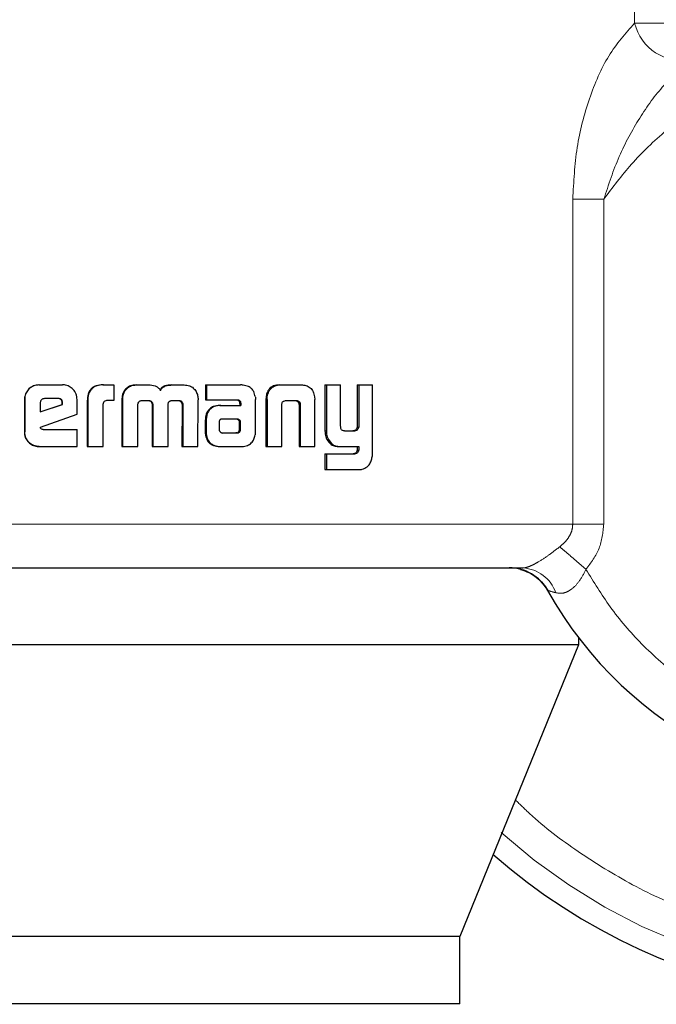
# Model space of a CAD drawing. Header units: millimetres. Extents: x 22 to 263, y 70 to 159.
# Tile 44 of 74: x 166.512 to 167.268, y 70.223 to 71.394. Entities that reach past the tile are written whole.
import ezdxf

# ---------------------------------------------------------------- set-up
doc = ezdxf.new("R2010")
doc.units = ezdxf.units.MM
doc.linetypes.add('PHANTOM', pattern=[12.7, 6.35, -1.27, 1.27, -1.27, 1.27, -1.27])

msp = doc.modelspace()

# ---------------------------------------------------------------- linework, layer by layer
at = {"color": 8, "linetype": 'PHANTOM', "lineweight": 18}
for p, q in [((167.2422, 72.1821), (167.2422, 71.3895)), ((167.2422, 71.3895), (167.283, 71.3895)), ((167.1688, 71.1803), (167.1688, 70.7941)), ((167.2057, 71.1803), (167.1688, 71.1803)), ((167.2057, 70.7941), (167.2057, 71.1803)), ((166.8057, 70.9421), (166.8043, 70.9421)), ((166.8436, 70.9359), (166.8451, 70.9359)), ((166.7322, 70.9178), (166.7333, 70.9178)), ((166.7706, 70.9185), (166.7719, 70.9185)), ((166.8744, 70.9049), (166.8761, 70.9049)), ((166.9089, 70.8777), (166.9107, 70.8777)), ((167.1688, 70.7941), (166.455, 70.7941)), ((167.1688, 70.7941), (167.2057, 70.7941))]:
    msp.add_line(p, q, dxfattribs=at)
at = {"color": 7, "linetype": 'Continuous', "lineweight": 25}
for p, q in [((166.5346, 70.9596), (166.5349, 70.9596)), ((166.5349, 70.9596), (166.5627, 70.9596)), ((166.6106, 70.9596), (166.6112, 70.9596)), ((166.6112, 70.9596), (166.6237, 70.9596)), ((166.6237, 70.9596), (166.6237, 70.941)), ((166.6362, 70.9519), (166.6354, 70.9519)), ((166.6499, 70.9596), (166.6506, 70.9596)), ((166.6506, 70.9596), (166.6647, 70.9596)), ((166.6922, 70.9596), (166.6931, 70.9596)), ((166.6931, 70.9596), (166.707, 70.9596)), ((166.7324, 70.9596), (166.7324, 70.9419)), ((166.7324, 70.9596), (166.7335, 70.9596)), ((166.7335, 70.9596), (166.7335, 70.9419)), ((166.7335, 70.9596), (166.7741, 70.9596)), ((166.8206, 70.9596), (166.8221, 70.9596)), ((166.8221, 70.9596), (166.8461, 70.9596)), ((166.8744, 70.9596), (166.8744, 70.9049)), ((166.8744, 70.9596), (166.8761, 70.9596)), ((166.8761, 70.9596), (166.8761, 70.9049)), ((166.8761, 70.9596), (166.893, 70.9596)), ((166.893, 70.9107), (166.893, 70.9596)), ((166.9126, 70.9596), (166.9126, 70.9095)), ((166.9126, 70.9596), (166.9145, 70.9596)), ((166.9145, 70.9596), (166.9145, 70.9095)), ((166.9145, 70.9596), (166.9309, 70.9596)), ((166.9309, 70.8789), (166.9309, 70.9596)), ((166.5174, 70.9423), (166.5176, 70.9423)), ((166.5174, 70.9423), (166.5174, 70.9036)), ((166.5176, 70.9423), (166.5176, 70.9036)), ((166.5575, 70.9433), (166.5413, 70.9433)), ((166.5799, 70.9248), (166.5799, 70.9423)), ((166.592, 70.9408), (166.592, 70.8863)), ((166.592, 70.9408), (166.5925, 70.9408)), ((166.5925, 70.9408), (166.5925, 70.8863)), ((166.6237, 70.941), (166.6157, 70.941)), ((166.6331, 70.942), (166.6331, 70.8863)), ((166.6331, 70.942), (166.6338, 70.942)), ((166.6338, 70.942), (166.6338, 70.8863)), ((166.657, 70.941), (166.6659, 70.941)), ((166.6926, 70.941), (166.7005, 70.941)), ((166.7032, 70.9396), (166.7042, 70.9396)), ((166.7235, 70.8863), (166.7236, 70.942)), ((166.7324, 70.9419), (166.7335, 70.9419)), ((166.7335, 70.9419), (166.7704, 70.9419)), ((166.7918, 70.9035), (166.7919, 70.9424)), ((166.8043, 70.9421), (166.8043, 70.8863)), ((166.8045, 70.9455), (166.8059, 70.9455)), ((166.8057, 70.9421), (166.8057, 70.8863)), ((166.8287, 70.941), (166.8395, 70.941)), ((166.862, 70.9455), (166.8623, 70.9421)), ((166.8623, 70.8863), (166.8623, 70.9421)), ((166.5361, 70.9383), (166.5361, 70.9275)), ((166.5361, 70.9275), (166.5625, 70.9364)), ((166.5361, 70.9276), (166.5621, 70.9364)), ((166.5625, 70.9382), (166.5621, 70.9382)), ((166.5621, 70.9364), (166.5621, 70.9382)), ((166.5625, 70.9364), (166.5621, 70.9364)), ((166.5625, 70.9364), (166.5625, 70.9382)), ((166.611, 70.8863), (166.611, 70.9371)), ((166.6521, 70.8863), (166.6519, 70.9354)), ((166.6689, 70.9363), (166.6689, 70.8863)), ((166.6689, 70.9363), (166.6698, 70.9363)), ((166.6698, 70.9363), (166.6698, 70.8863)), ((166.6879, 70.8863), (166.6879, 70.9363)), ((166.7046, 70.9354), (166.7044, 70.8863)), ((166.7046, 70.9354), (166.7056, 70.9354)), ((166.7056, 70.9354), (166.7054, 70.8863)), ((166.7494, 70.9351), (166.7506, 70.9351)), ((166.7506, 70.9351), (166.7743, 70.9351)), ((166.7729, 70.9391), (166.7729, 70.9381)), ((166.7729, 70.9391), (166.7742, 70.9391)), ((166.7729, 70.9381), (166.7742, 70.9381)), ((166.7731, 70.9371), (166.7731, 70.9351)), ((166.7731, 70.9371), (166.7743, 70.9371)), ((166.7742, 70.9391), (166.7742, 70.9381)), ((166.7743, 70.9371), (166.7743, 70.9351)), ((166.8231, 70.8863), (166.8231, 70.937)), ((166.8434, 70.937), (166.845, 70.937)), ((166.8436, 70.9359), (166.8436, 70.8863)), ((166.8451, 70.9359), (166.8451, 70.8863)), ((166.5364, 70.9095), (166.5799, 70.9248)), ((166.7322, 70.9178), (166.7322, 70.9028)), ((166.7333, 70.9178), (166.7333, 70.9028)), ((166.7521, 70.9189), (166.7513, 70.9187)), ((166.7531, 70.9189), (166.7521, 70.9189)), ((166.7694, 70.919), (166.7531, 70.9189)), ((166.5395, 70.9066), (166.5799, 70.9066)), ((166.5799, 70.8863), (166.5799, 70.9066)), ((166.7485, 70.9152), (166.7485, 70.9141)), ((166.7485, 70.9141), (166.7486, 70.9066)), ((166.7729, 70.9067), (166.7728, 70.9148)), ((166.774, 70.9148), (166.7728, 70.9148)), ((166.7742, 70.9067), (166.7729, 70.9067)), ((166.7742, 70.9067), (166.774, 70.9148)), ((166.8975, 70.9049), (166.9093, 70.9049)), ((166.9086, 70.905), (166.9104, 70.905)), ((166.9126, 70.9095), (166.9145, 70.9095)), ((166.5174, 70.9036), (166.5176, 70.9036)), ((166.7322, 70.9028), (166.7333, 70.9028)), ((166.7324, 70.8996), (166.7335, 70.8996)), ((166.7531, 70.9024), (166.7684, 70.9024)), ((166.7532, 70.9023), (166.7696, 70.9024)), ((166.7696, 70.9024), (166.7684, 70.9024)), ((166.7732, 70.9038), (166.7719, 70.9038)), ((166.8767, 70.8946), (166.8784, 70.8946)), ((166.5349, 70.8863), (166.5346, 70.8863)), ((166.5349, 70.8863), (166.5799, 70.8863)), ((166.592, 70.8863), (166.5925, 70.8863)), ((166.5925, 70.8863), (166.611, 70.8863)), ((166.6331, 70.8863), (166.6338, 70.8863)), ((166.6338, 70.8863), (166.6521, 70.8863)), ((166.6689, 70.8863), (166.6698, 70.8863)), ((166.6698, 70.8863), (166.6879, 70.8863)), ((166.7044, 70.8863), (166.7054, 70.8863)), ((166.7054, 70.8863), (166.7235, 70.8863)), ((166.7503, 70.8863), (166.7515, 70.8863)), ((166.7515, 70.8863), (166.7759, 70.8863)), ((166.8043, 70.8863), (166.8057, 70.8863)), ((166.8057, 70.8863), (166.8231, 70.8863)), ((166.8436, 70.8863), (166.8451, 70.8863)), ((166.8451, 70.8863), (166.8623, 70.8863)), ((166.8911, 70.8863), (166.8929, 70.8863)), ((166.8929, 70.8863), (166.9145, 70.8863)), ((166.9126, 70.8863), (166.9126, 70.882)), ((166.9126, 70.882), (166.9145, 70.882)), ((166.9145, 70.8863), (166.9145, 70.882)), ((166.8744, 70.8775), (166.8744, 70.8589)), ((166.8744, 70.8775), (166.8761, 70.8775)), ((166.8761, 70.8775), (166.8761, 70.8589)), ((166.8761, 70.8775), (166.9097, 70.8775)), ((166.8744, 70.8589), (166.8761, 70.8589)), ((166.8761, 70.8589), (166.9153, 70.8589)), ((167.1756, 70.6591), (167.1756, 70.6507)), ((167.1756, 70.6507), (165.6396, 70.6507)), ((167.1756, 70.6507), (167.0346, 70.3037)), ((167.0346, 70.3037), (165.761, 70.3037)), ((167.0346, 70.2237), (167.0346, 70.3037)), ((167.0346, 70.2237), (165.761, 70.2237))]:
    msp.add_line(p, q, dxfattribs=at)
at = {"color": 8, "linetype": 'PHANTOM', "lineweight": 18}
for centre, radius, start, end in [((167.2998, 71.404), 0.0593, 194.1112, 279.1062), ((167.5481, 70.9433), 0.6941, 227.9991, 0), ((167.1074, 70.6986), 0.0434, 18.5507, 87.08)]:
    msp.add_arc(centre, radius, start, end, dxfattribs=at)
at = {"color": 7, "linetype": 'Continuous', "lineweight": 25}
for centre, radius, start, end in [((167.5481, 70.9433), 0.4685, 209.1217, 56.7142), ((167.5481, 70.9433), 0.72, 228.7799, 0), ((167.0934, 70.69), 0.0521, 29.1217, 90)]:
    msp.add_arc(centre, radius, start, end, dxfattribs=at)
at = {"color": 8, "linetype": 'PHANTOM', "lineweight": 18}
for points, knots in [([(167.2422, 71.3895), (167.2315, 71.3775), (167.2101, 71.3534), (167.1874, 71.3003), (167.172, 71.2422), (167.1699, 71.2009), (167.1688, 71.1803)], [0, 0, 0, 0, 0.250124, 0.499331, 0.749126, 1, 1, 1, 1]), ([(167.1845, 70.7403), (167.1937, 70.7252), (167.2129, 70.6937), (167.2508, 70.6498), (167.2977, 70.6084), (167.3545, 70.5725), (167.4202, 70.5448), (167.493, 70.5282), (167.57, 70.525), (167.6475, 70.5364), (167.7212, 70.5619), (167.7877, 70.5999), (167.8442, 70.6475), (167.8893, 70.7014), (167.9229, 70.7582), (167.9458, 70.8151), (167.9592, 70.8701), (167.9651, 70.9232), (167.9644, 70.9766), (167.9562, 71.0326), (167.939, 71.0915), (167.911, 71.1513), (167.8712, 71.2093), (167.8195, 71.2621), (167.757, 71.3063), (167.686, 71.3388), (167.61, 71.3575), (167.5331, 71.3617), (167.459, 71.3522), (167.3909, 71.3309), (167.331, 71.3006), (167.2803, 71.2639), (167.2384, 71.224), (167.2163, 71.1944), (167.2057, 71.1803)], [0, 0, 0, 0, 0.024626, 0.051455, 0.080502, 0.111688, 0.144811, 0.179531, 0.215376, 0.25177, 0.288076, 0.323673, 0.358006, 0.390637, 0.421263, 0.449718, 0.475951, 0.499998, 0.52406, 0.550308, 0.578778, 0.609419, 0.642062, 0.676405, 0.712009, 0.748318, 0.78471, 0.82055, 0.855261, 0.888371, 0.919543, 0.948576, 0.975389, 1, 1, 1, 1]), ([(167.2057, 71.1803), (167.2113, 71.1975), (167.2224, 71.2313), (167.2472, 71.2768), (167.2756, 71.3167), (167.2982, 71.336), (167.3092, 71.3454)], [0, 0, 0, 0, 0.265014, 0.521284, 0.766879, 1, 1, 1, 1]), ([(168.2029, 70.9433), (168.2024, 70.9239), (168.2014, 70.8839), (168.1927, 70.8224), (168.1772, 70.7572), (168.1531, 70.6888), (168.1185, 70.6182), (168.0765, 70.554), (168.0292, 70.4973), (167.9788, 70.4483), (167.921, 70.4033), (167.8563, 70.3638), (167.7853, 70.3312), (167.7093, 70.3069), (167.6296, 70.2918), (167.5481, 70.2868), (167.4666, 70.2918), (167.3869, 70.3069), (167.3109, 70.3313), (167.2398, 70.3637), (167.1754, 70.4036), (167.1291, 70.438), (167.1063, 70.4608), (167.1007, 70.4663)], [0, 0, 0, 0, 0.038195, 0.078918, 0.122126, 0.170129, 0.221696, 0.276885, 0.320981, 0.367142, 0.415234, 0.465063, 0.516374, 0.568856, 0.622148, 0.675856, 0.729563, 0.782855, 0.835338, 0.886648, 0.936478, 0.984569, 1, 1, 1, 1]), ([(167.1533, 70.7672), (167.1556, 70.7691), (167.1598, 70.7727), (167.1648, 70.7794), (167.1682, 70.7865), (167.1686, 70.7916), (167.1688, 70.7941)], [0, 0, 0, 0, 0.276691, 0.532904, 0.771966, 1, 1, 1, 1]), ([(167.1845, 70.7403), (167.1905, 70.7483), (167.2024, 70.7643), (167.2046, 70.7842), (167.2057, 70.7941)], [0, 0, 0, 0, 0.500879, 1, 1, 1, 1]), ([(167.1096, 70.742), (167.1107, 70.7421), (167.1129, 70.7423), (167.1172, 70.7437), (167.1222, 70.7459), (167.1299, 70.7502), (167.1407, 70.7574), (167.149, 70.7638), (167.1533, 70.7672)], [0, 0, 0, 0, 0.118401, 0.234247, 0.350618, 0.469017, 0.720981, 1, 1, 1, 1]), ([(167.1533, 70.7672), (167.1553, 70.7655), (167.1593, 70.7621), (167.167, 70.7554), (167.1756, 70.748), (167.1815, 70.7429), (167.1845, 70.7403)], [0, 0, 0, 0, 0.246736, 0.500007, 0.753276, 1, 1, 1, 1]), ([(167.1486, 70.7125), (167.1517, 70.712), (167.1564, 70.7113), (167.1632, 70.714), (167.1697, 70.7182), (167.1776, 70.7269), (167.1822, 70.7357), (167.1845, 70.7403)], [0, 0, 0, 0, 0.248984, 0.36944, 0.488646, 0.733647, 1, 1, 1, 1]), ([(167.1389, 70.7153), (167.139, 70.7153), (167.1393, 70.7152), (167.1418, 70.7144), (167.1459, 70.7133), (167.1486, 70.7125)], [0, 0, 0, 0, 0.24393, 0.491216, 1, 1, 1, 1])]:
    msp.add_open_spline(points, degree=3, knots=knots, dxfattribs=at)
at = {"color": 7, "linetype": 'Continuous', "lineweight": 25}
for points, knots in [([(166.5346, 70.9596), (166.5324, 70.9594), (166.528, 70.9589), (166.5227, 70.9552), (166.5189, 70.9503), (166.5175, 70.9457), (166.5174, 70.943), (166.5174, 70.9423)], [0, 0, 0, 0, 0.241651, 0.484809, 0.698274, 0.917573, 1, 1, 1, 1]), ([(166.5349, 70.9596), (166.5327, 70.9594), (166.5283, 70.9589), (166.5229, 70.9552), (166.5191, 70.9503), (166.5177, 70.9457), (166.5176, 70.943), (166.5176, 70.9423)], [0, 0, 0, 0, 0.242858, 0.487206, 0.701498, 0.91994, 1, 1, 1, 1]), ([(166.5799, 70.9423), (166.5797, 70.9445), (166.5793, 70.9489), (166.5755, 70.9543), (166.5706, 70.9581), (166.5661, 70.9595), (166.5634, 70.9596), (166.5627, 70.9596)], [0, 0, 0, 0, 0.242788, 0.486944, 0.700808, 0.920418, 1, 1, 1, 1]), ([(166.6106, 70.9596), (166.6079, 70.9594), (166.6036, 70.9592), (166.5981, 70.9566), (166.5948, 70.953), (166.5923, 70.9476), (166.5921, 70.9434), (166.592, 70.9408)], [0, 0, 0, 0, 0.264573, 0.426955, 0.590397, 0.738817, 1, 1, 1, 1]), ([(166.6112, 70.9596), (166.6085, 70.9594), (166.6042, 70.9592), (166.5987, 70.9565), (166.5953, 70.953), (166.5929, 70.9476), (166.5926, 70.9434), (166.5925, 70.9408)], [0, 0, 0, 0, 0.266681, 0.429107, 0.592559, 0.741002, 1, 1, 1, 1]), ([(166.6354, 70.9519), (166.6348, 70.9507), (166.6337, 70.9486), (166.6332, 70.9451), (166.6331, 70.943), (166.6331, 70.942)], [0, 0, 0, 0, 0.391796, 0.692713, 1, 1, 1, 1]), ([(166.6362, 70.9519), (166.6355, 70.9507), (166.6344, 70.9485), (166.6339, 70.9451), (166.6338, 70.943), (166.6338, 70.942)], [0, 0, 0, 0, 0.395632, 0.694715, 1, 1, 1, 1]), ([(166.6499, 70.9596), (166.6477, 70.9594), (166.6438, 70.9591), (166.6387, 70.9561), (166.6365, 70.9533), (166.6354, 70.9519)], [0, 0, 0, 0, 0.3841883, 0.690387, 1, 1, 1, 1]), ([(166.6362, 70.9519), (166.6376, 70.9537), (166.6403, 70.957), (166.6457, 70.9593), (166.6491, 70.9595), (166.6506, 70.9596)], [0, 0, 0, 0, 0.4064119, 0.7245136, 1, 1, 1, 1]), ([(166.6647, 70.9596), (166.6673, 70.9594), (166.6713, 70.9592), (166.6761, 70.9567), (166.678, 70.9545), (166.6789, 70.9532), (166.6789, 70.9531)], [0, 0, 0, 0, 0.483323, 0.726048, 0.969936, 1, 1, 1, 1]), ([(166.6922, 70.9596), (166.6894, 70.9594), (166.6854, 70.9592), (166.6804, 70.9565), (166.6788, 70.9543), (166.6781, 70.9531)], [0, 0, 0, 0, 0.500171, 0.750196, 1, 1, 1, 1]), ([(166.6789, 70.9531), (166.6797, 70.9543), (166.6813, 70.9565), (166.6863, 70.9592), (166.6904, 70.9594), (166.6931, 70.9596)], [0, 0, 0, 0, 0.249419, 0.499467, 1, 1, 1, 1]), ([(166.707, 70.9596), (166.7091, 70.9594), (166.713, 70.9591), (166.7181, 70.9561), (166.7202, 70.9533), (166.7212, 70.9519)], [0, 0, 0, 0, 0.385737, 0.692182, 1, 1, 1, 1]), ([(166.7212, 70.9519), (166.722, 70.9503), (166.7231, 70.948), (166.7235, 70.9446), (166.7236, 70.9428), (166.7236, 70.942)], [0, 0, 0, 0, 0.499166, 0.749512, 1, 1, 1, 1]), ([(166.7771, 70.9593), (166.7766, 70.9594), (166.7756, 70.9596), (166.7746, 70.9596), (166.7741, 70.9596)], [0, 0, 0, 0, 0.500473, 1, 1, 1, 1]), ([(166.7916, 70.9456), (166.7911, 70.9477), (166.7903, 70.9512), (166.7872, 70.9553), (166.7829, 70.9582), (166.7793, 70.9589), (166.7771, 70.9593)], [0, 0, 0, 0, 0.282974, 0.488492, 0.693741, 1, 1, 1, 1]), ([(166.8206, 70.9596), (166.8181, 70.9594), (166.8141, 70.9591), (166.8093, 70.9562), (166.8062, 70.9522), (166.805, 70.9484), (166.8046, 70.946), (166.8045, 70.9455)], [0, 0, 0, 0, 0.32828, 0.515883, 0.703929, 0.942648, 1, 1, 1, 1]), ([(166.8059, 70.9455), (166.8064, 70.9476), (166.8071, 70.9512), (166.8101, 70.9556), (166.8142, 70.9584), (166.8184, 70.9595), (166.8212, 70.9596), (166.8221, 70.9596)], [0, 0, 0, 0, 0.259945, 0.447476, 0.635303, 0.880865, 1, 1, 1, 1]), ([(166.8461, 70.9596), (166.848, 70.9595), (166.8509, 70.9593), (166.8545, 70.9579), (166.8569, 70.9563), (166.8589, 70.9541), (166.861, 70.9506), (166.8616, 70.9475), (166.862, 70.9455)], [0, 0, 0, 0, 0.250378, 0.375664, 0.500804, 0.622406, 0.750729, 1, 1, 1, 1]), ([(166.5413, 70.9433), (166.5406, 70.9432), (166.5392, 70.9431), (166.5375, 70.9419), (166.5364, 70.9403), (166.5362, 70.9391), (166.5361, 70.9384), (166.5361, 70.9383)], [0, 0, 0, 0, 0.2719133, 0.5193407, 0.7554286, 0.9650539, 1, 1, 1, 1]), ([(166.5621, 70.9382), (166.5621, 70.9391), (166.562, 70.9404), (166.5611, 70.9419), (166.56, 70.9427), (166.5587, 70.9432), (166.5577, 70.9433), (166.5571, 70.9433)], [0, 0, 0, 0, 0.31758, 0.474625, 0.632155, 0.786743, 1, 1, 1, 1]), ([(166.5625, 70.9382), (166.5625, 70.9389), (166.5624, 70.9401), (166.5617, 70.9417), (166.5607, 70.9426), (166.5593, 70.9432), (166.5582, 70.9433), (166.5575, 70.9433)], [0, 0, 0, 0, 0.2733344, 0.4361848, 0.6005705, 0.7495978, 1, 1, 1, 1]), ([(166.6157, 70.941), (166.6151, 70.9409), (166.6138, 70.9407), (166.6123, 70.9399), (166.6114, 70.9388), (166.611, 70.9379), (166.611, 70.9373), (166.611, 70.9371)], [0, 0, 0, 0, 0.279053, 0.561621, 0.734953, 0.908816, 1, 1, 1, 1]), ([(166.652, 70.9367), (166.6523, 70.9375), (166.6527, 70.9389), (166.654, 70.9402), (166.6554, 70.9409), (166.6565, 70.941), (166.657, 70.941)], [0, 0, 0, 0, 0.369173, 0.567783, 0.766328, 1, 1, 1, 1]), ([(166.665, 70.941), (166.6657, 70.9408), (166.6668, 70.9404), (166.6681, 70.9393), (166.6687, 70.9381), (166.6689, 70.937), (166.6689, 70.9364), (166.6689, 70.9363)], [0, 0, 0, 0, 0.326589, 0.527903, 0.729272, 0.942532, 1, 1, 1, 1]), ([(166.6659, 70.941), (166.6666, 70.9408), (166.6677, 70.9404), (166.6689, 70.9393), (166.6696, 70.9381), (166.6697, 70.937), (166.6698, 70.9364), (166.6698, 70.9363)], [0, 0, 0, 0, 0.326459, 0.527509, 0.728848, 0.941248, 1, 1, 1, 1]), ([(166.6879, 70.9363), (166.688, 70.937), (166.6881, 70.9381), (166.689, 70.9395), (166.6899, 70.9402), (166.6905, 70.9405), (166.6907, 70.9406)], [0, 0, 0, 0, 0.369438, 0.615515, 0.86109, 1, 1, 1, 1]), ([(166.6907, 70.9406), (166.6909, 70.9407), (166.6913, 70.9408), (166.692, 70.9409), (166.6924, 70.941), (166.6926, 70.941)], [0, 0, 0, 0, 0.337455, 0.668167, 1, 1, 1, 1]), ([(166.6995, 70.941), (166.7001, 70.941), (166.701, 70.9409), (166.7023, 70.9405), (166.7029, 70.9399), (166.7032, 70.9396)], [0, 0, 0, 0, 0.37986, 0.700521, 1, 1, 1, 1]), ([(166.7005, 70.941), (166.701, 70.941), (166.7019, 70.9409), (166.7033, 70.9406), (166.7039, 70.9399), (166.7042, 70.9396)], [0, 0, 0, 0, 0.344289, 0.692504, 1, 1, 1, 1]), ([(166.7032, 70.9396), (166.7036, 70.9392), (166.7043, 70.9382), (166.7045, 70.9367), (166.7046, 70.9357), (166.7046, 70.9354)], [0, 0, 0, 0, 0.365371, 0.814839, 1, 1, 1, 1]), ([(166.7042, 70.9396), (166.7046, 70.9392), (166.7053, 70.9382), (166.7055, 70.9367), (166.7055, 70.9357), (166.7056, 70.9354)], [0, 0, 0, 0, 0.364809, 0.811917, 1, 1, 1, 1]), ([(166.7692, 70.9419), (166.77, 70.9418), (166.7711, 70.9415), (166.7723, 70.9406), (166.7728, 70.9398), (166.7729, 70.9393), (166.7729, 70.9391)], [0, 0, 0, 0, 0.480115, 0.711864, 0.875303, 1, 1, 1, 1]), ([(166.7704, 70.9419), (166.7709, 70.9419), (166.7717, 70.9417), (166.7728, 70.9412), (166.7736, 70.9405), (166.774, 70.9398), (166.7741, 70.9393), (166.7742, 70.9391)], [0, 0, 0, 0, 0.265221, 0.532146, 0.718791, 0.867212, 1, 1, 1, 1]), ([(166.7916, 70.9456), (166.7917, 70.9453), (166.7918, 70.9446), (166.7918, 70.9435), (166.7919, 70.9428), (166.7919, 70.9424)], [0, 0, 0, 0, 0.3085976, 0.6169758, 1, 1, 1, 1]), ([(166.8045, 70.9455), (166.8045, 70.9449), (166.8043, 70.9438), (166.8043, 70.9427), (166.8043, 70.9421)], [0, 0, 0, 0, 0.500012, 1, 1, 1, 1]), ([(166.8057, 70.9421), (166.8057, 70.9424), (166.8057, 70.9431), (166.8058, 70.9442), (166.8059, 70.945), (166.8059, 70.9455)], [0, 0, 0, 0, 0.292057, 0.584194, 1, 1, 1, 1]), ([(166.8231, 70.937), (166.8233, 70.9376), (166.8235, 70.9386), (166.8245, 70.9398), (166.8258, 70.9406), (166.8273, 70.941), (166.8283, 70.941), (166.8287, 70.941)], [0, 0, 0, 0, 0.237961, 0.403514, 0.568015, 0.841516, 1, 1, 1, 1]), ([(166.838, 70.941), (166.8388, 70.941), (166.8401, 70.9409), (166.8418, 70.9401), (166.8428, 70.939), (166.8433, 70.9379), (166.8434, 70.9372), (166.8434, 70.937)], [0, 0, 0, 0, 0.345089, 0.539553, 0.735467, 0.907055, 1, 1, 1, 1]), ([(166.8395, 70.941), (166.8401, 70.941), (166.8413, 70.9409), (166.8429, 70.9404), (166.8441, 70.9394), (166.8448, 70.9382), (166.8449, 70.9373), (166.845, 70.937)], [0, 0, 0, 0, 0.247649, 0.49778, 0.672729, 0.848197, 1, 1, 1, 1]), ([(166.6519, 70.9354), (166.6519, 70.9356), (166.6519, 70.9358), (166.652, 70.9362), (166.652, 70.9365), (166.652, 70.9367)], [0, 0, 0, 0, 0.259755, 0.519311, 1, 1, 1, 1]), ([(166.7494, 70.9351), (166.7468, 70.9349), (166.7425, 70.9346), (166.7374, 70.9315), (166.7342, 70.9277), (166.7325, 70.9229), (166.7323, 70.9195), (166.7322, 70.9178)], [0, 0, 0, 0, 0.286541, 0.465525, 0.644832, 0.81412, 1, 1, 1, 1]), ([(166.7506, 70.9351), (166.7479, 70.9349), (166.7437, 70.9346), (166.7385, 70.9315), (166.7353, 70.9276), (166.7336, 70.9229), (166.7334, 70.9195), (166.7333, 70.9178)], [0, 0, 0, 0, 0.288793, 0.467652, 0.646809, 0.816011, 1, 1, 1, 1]), ([(166.7729, 70.9381), (166.7729, 70.938), (166.773, 70.9378), (166.7731, 70.9374), (166.7731, 70.9372), (166.7731, 70.9371)], [0, 0, 0, 0, 0.3562576, 0.6759004, 1, 1, 1, 1]), ([(166.7742, 70.9381), (166.7742, 70.938), (166.7743, 70.9378), (166.7743, 70.9374), (166.7743, 70.9372), (166.7743, 70.9371)], [0, 0, 0, 0, 0.359909, 0.677719, 1, 1, 1, 1]), ([(166.8434, 70.937), (166.8435, 70.9368), (166.8435, 70.9366), (166.8436, 70.9362), (166.8436, 70.936), (166.8436, 70.9359)], [0, 0, 0, 0, 0.3569075, 0.6757492, 1, 1, 1, 1]), ([(166.845, 70.937), (166.845, 70.9368), (166.8451, 70.9366), (166.8451, 70.9362), (166.8451, 70.936), (166.8451, 70.9359)], [0, 0, 0, 0, 0.356945, 0.675709, 1, 1, 1, 1]), ([(166.7513, 70.9187), (166.751, 70.9187), (166.7503, 70.9186), (166.7496, 70.918), (166.7489, 70.917), (166.7487, 70.9161), (166.7486, 70.9154), (166.7485, 70.9152)], [0, 0, 0, 0, 0.216572, 0.400069, 0.583167, 0.901261, 1, 1, 1, 1]), ([(166.7706, 70.9185), (166.7703, 70.9186), (166.7697, 70.9189), (166.7689, 70.919), (166.7684, 70.919), (166.7682, 70.919)], [0, 0, 0, 0, 0.43707, 0.717273, 1, 1, 1, 1]), ([(166.7719, 70.9185), (166.7715, 70.9186), (166.771, 70.9189), (166.7701, 70.919), (166.7697, 70.919), (166.7694, 70.919)], [0, 0, 0, 0, 0.435638, 0.716572, 1, 1, 1, 1]), ([(166.7728, 70.9148), (166.7728, 70.9152), (166.7728, 70.9159), (166.7726, 70.9167), (166.7723, 70.9173), (166.7715, 70.9179), (166.7709, 70.9182), (166.7706, 70.9185)], [0, 0, 0, 0, 0.263597, 0.411825, 0.516058, 0.740968, 1, 1, 1, 1]), ([(166.774, 70.9148), (166.774, 70.9152), (166.774, 70.9159), (166.7739, 70.9167), (166.7736, 70.9173), (166.7728, 70.9179), (166.7722, 70.9182), (166.7719, 70.9185)], [0, 0, 0, 0, 0.2632234, 0.4108805, 0.5147885, 0.7373378, 1, 1, 1, 1]), ([(166.5395, 70.9066), (166.5389, 70.9067), (166.5381, 70.9067), (166.5372, 70.9072), (166.5368, 70.9076), (166.5365, 70.9084), (166.5364, 70.9091), (166.5364, 70.9095)], [0, 0, 0, 0, 0.368551, 0.51006, 0.608717, 0.738404, 1, 1, 1, 1]), ([(166.7486, 70.9066), (166.7487, 70.9062), (166.7487, 70.9055), (166.7492, 70.9046), (166.7495, 70.9042), (166.7496, 70.9041)], [0, 0, 0, 0, 0.394694, 0.861114, 1, 1, 1, 1]), ([(166.7719, 70.9038), (166.7721, 70.9041), (166.7725, 70.9047), (166.7728, 70.9057), (166.7729, 70.9063), (166.7729, 70.9067)], [0, 0, 0, 0, 0.332655, 0.667733, 1, 1, 1, 1]), ([(166.7732, 70.9038), (166.7733, 70.9041), (166.7737, 70.9047), (166.7741, 70.9057), (166.7741, 70.9063), (166.7742, 70.9067)], [0, 0, 0, 0, 0.332235, 0.667351, 1, 1, 1, 1]), ([(166.8744, 70.9049), (166.8745, 70.9036), (166.8745, 70.9011), (166.8752, 70.8976), (166.8762, 70.8956), (166.8767, 70.8946)], [0, 0, 0, 0, 0.372647, 0.679195, 1, 1, 1, 1]), ([(166.8761, 70.9049), (166.8761, 70.9035), (166.8762, 70.9011), (166.8769, 70.8976), (166.8779, 70.8956), (166.8784, 70.8946)], [0, 0, 0, 0, 0.376272, 0.681058, 1, 1, 1, 1]), ([(166.8975, 70.9049), (166.8969, 70.9049), (166.8958, 70.905), (166.8946, 70.9058), (166.8936, 70.9069), (166.8931, 70.9087), (166.893, 70.91), (166.893, 70.9107)], [0, 0, 0, 0, 0.2316314, 0.3868811, 0.5428084, 0.7447992, 1, 1, 1, 1]), ([(166.9086, 70.905), (166.9084, 70.905), (166.9082, 70.9049), (166.9079, 70.9049), (166.9077, 70.9049), (166.9075, 70.9049)], [0, 0, 0, 0, 0.357102, 0.678141, 1, 1, 1, 1]), ([(166.9126, 70.9095), (166.9125, 70.9088), (166.9122, 70.9076), (166.9112, 70.9062), (166.91, 70.9054), (166.9091, 70.9052), (166.9086, 70.905)], [0, 0, 0, 0, 0.313403, 0.530435, 0.747782, 1, 1, 1, 1]), ([(166.9104, 70.905), (166.9102, 70.905), (166.91, 70.9049), (166.9097, 70.9049), (166.9095, 70.9049), (166.9093, 70.9049)], [0, 0, 0, 0, 0.359534, 0.678393, 1, 1, 1, 1]), ([(166.9145, 70.9095), (166.9143, 70.9089), (166.9141, 70.9077), (166.9131, 70.9063), (166.9119, 70.9054), (166.9109, 70.9052), (166.9104, 70.905)], [0, 0, 0, 0, 0.292462, 0.511518, 0.731142, 1, 1, 1, 1]), ([(166.5174, 70.9036), (166.5176, 70.9013), (166.518, 70.8969), (166.5218, 70.8915), (166.5267, 70.8877), (166.5312, 70.8864), (166.5339, 70.8863), (166.5346, 70.8863)], [0, 0, 0, 0, 0.245163, 0.49214, 0.703194, 0.92196, 1, 1, 1, 1]), ([(166.5349, 70.8863), (166.5327, 70.8865), (166.5282, 70.887), (166.5228, 70.8908), (166.519, 70.8957), (166.5177, 70.9002), (166.5176, 70.9029), (166.5176, 70.9036)], [0, 0, 0, 0, 0.246552, 0.494895, 0.706886, 0.924831, 1, 1, 1, 1]), ([(166.7322, 70.9028), (166.7322, 70.9023), (166.7322, 70.9012), (166.7324, 70.9001), (166.7324, 70.8996)], [0, 0, 0, 0, 0.500014, 1, 1, 1, 1]), ([(166.7324, 70.8996), (166.7331, 70.8972), (166.7341, 70.8934), (166.738, 70.8894), (166.7429, 70.8869), (166.7472, 70.8864), (166.75, 70.8863), (166.7503, 70.8863)], [0, 0, 0, 0, 0.2830047, 0.4703186, 0.6568066, 0.9602471, 1, 1, 1, 1]), ([(166.7333, 70.9028), (166.7333, 70.9025), (166.7333, 70.9018), (166.7334, 70.9007), (166.7335, 70.9), (166.7335, 70.8996)], [0, 0, 0, 0, 0.304928, 0.609953, 1, 1, 1, 1]), ([(166.7335, 70.8996), (166.7342, 70.8973), (166.7352, 70.8934), (166.7391, 70.8894), (166.744, 70.8869), (166.7484, 70.8864), (166.7511, 70.8863), (166.7515, 70.8863)], [0, 0, 0, 0, 0.2810335, 0.4682929, 0.6547041, 0.9589639, 1, 1, 1, 1]), ([(166.7496, 70.9041), (166.7499, 70.9037), (166.7505, 70.9031), (166.7515, 70.9027), (166.752, 70.9026), (166.7523, 70.9025)], [0, 0, 0, 0, 0.467503, 0.730277, 1, 1, 1, 1]), ([(166.7523, 70.9025), (166.7524, 70.9025), (166.7526, 70.9024), (166.7529, 70.9024), (166.7531, 70.9023), (166.7532, 70.9023)], [0, 0, 0, 0, 0.360698, 0.676623, 1, 1, 1, 1]), ([(166.7684, 70.9024), (166.7688, 70.9025), (166.7697, 70.9025), (166.7709, 70.9029), (166.7716, 70.9035), (166.7719, 70.9038)], [0, 0, 0, 0, 0.339495, 0.681383, 1, 1, 1, 1]), ([(166.7696, 70.9024), (166.7701, 70.9025), (166.7709, 70.9025), (166.7722, 70.9029), (166.7728, 70.9035), (166.7732, 70.9038)], [0, 0, 0, 0, 0.340099, 0.682644, 1, 1, 1, 1]), ([(166.7759, 70.8863), (166.7781, 70.8865), (166.7821, 70.8869), (166.787, 70.8904), (166.7902, 70.8948), (166.7911, 70.8984), (166.7916, 70.9001)], [0, 0, 0, 0, 0.296843, 0.534208, 0.771652, 1, 1, 1, 1]), ([(166.7916, 70.9001), (166.7917, 70.9004), (166.7918, 70.9011), (166.7918, 70.9022), (166.7918, 70.903), (166.7918, 70.9035)], [0, 0, 0, 0, 0.294894, 0.589896, 1, 1, 1, 1]), ([(166.8767, 70.8946), (166.8783, 70.8924), (166.8808, 70.8888), (166.8863, 70.8865), (166.8895, 70.8864), (166.8911, 70.8863)], [0, 0, 0, 0, 0.4293474, 0.7162274, 1, 1, 1, 1]), ([(166.8784, 70.8946), (166.88, 70.8924), (166.8825, 70.8887), (166.8881, 70.8865), (166.8913, 70.8864), (166.8929, 70.8863)], [0, 0, 0, 0, 0.432486, 0.722614, 1, 1, 1, 1]), ([(166.9126, 70.882), (166.9125, 70.8813), (166.9122, 70.88), (166.9111, 70.8787), (166.91, 70.878), (166.9092, 70.8778), (166.9089, 70.8777)], [0, 0, 0, 0, 0.352941, 0.590286, 0.826654, 1, 1, 1, 1]), ([(166.9145, 70.882), (166.9143, 70.8813), (166.914, 70.8802), (166.913, 70.8788), (166.9119, 70.878), (166.9111, 70.8778), (166.9107, 70.8777)], [0, 0, 0, 0, 0.316214, 0.554886, 0.793088, 1, 1, 1, 1]), ([(166.9089, 70.8777), (166.9088, 70.8776), (166.9086, 70.8776), (166.9083, 70.8775), (166.908, 70.8775), (166.9079, 70.8775)], [0, 0, 0, 0, 0.354159, 0.674756, 1, 1, 1, 1]), ([(166.9107, 70.8777), (166.9106, 70.8776), (166.9104, 70.8776), (166.9101, 70.8775), (166.9098, 70.8775), (166.9097, 70.8775)], [0, 0, 0, 0, 0.355726, 0.675036, 1, 1, 1, 1]), ([(166.9187, 70.8593), (166.9207, 70.8601), (166.9242, 70.8613), (166.9278, 70.8656), (166.9298, 70.8702), (166.9304, 70.8736), (166.9307, 70.8752)], [0, 0, 0, 0, 0.315358, 0.54561, 0.774786, 1, 1, 1, 1]), ([(166.9307, 70.8752), (166.9307, 70.8755), (166.9308, 70.8762), (166.9309, 70.8774), (166.9309, 70.8783), (166.9309, 70.8789)], [0, 0, 0, 0, 0.275141, 0.550428, 1, 1, 1, 1]), ([(166.9153, 70.8589), (166.9156, 70.8589), (166.9162, 70.8589), (166.9174, 70.859), (166.9182, 70.8592), (166.9187, 70.8593)], [0, 0, 0, 0, 0.260242, 0.520406, 1, 1, 1, 1]), ([(166.455, 70.742), (166.4945, 70.742), (166.5741, 70.742), (166.6922, 70.742), (166.8076, 70.742), (166.9173, 70.742), (167.0196, 70.742), (167.0798, 70.742), (167.1096, 70.742)], [0, 0, 0, 0, 0.164147, 0.330858, 0.499101, 0.667587, 0.834908, 1, 1, 1, 1]), ([(167.1068, 70.7402), (167.1102, 70.7391), (167.1169, 70.7369), (167.1258, 70.7311), (167.1335, 70.7239), (167.1372, 70.7181), (167.139, 70.7152)], [0, 0, 0, 0, 0.252841, 0.507011, 0.757586, 1, 1, 1, 1])]:
    msp.add_open_spline(points, degree=3, knots=knots, dxfattribs=at)

doc.saveas('drawing.dxf')
